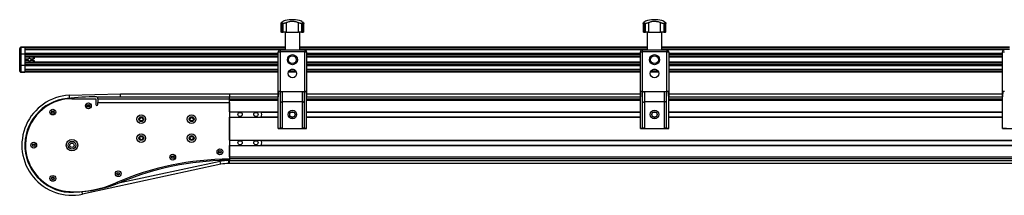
# Model space of a CAD drawing. Header units: millimetres. Extents: x 0 to 420, y 0 to 297.
# Tile 6 of 18: x 122 to 200, y 233 to 247. Entities that reach past the tile are written whole.
import ezdxf

# ---------------------------------------------------------------- set-up
doc = ezdxf.new("R2010")
doc.units = ezdxf.units.MM

msp = doc.modelspace()

# ---------------------------------------------------------------- linework, layer by layer
at = {"color": 7, "linetype": 'Continuous', "lineweight": 25}
for p, q in [((142.68318, 247.08979), (142.68318, 246.36829)), ((142.86292, 247.06685), (142.73048, 247.06685)), ((142.73048, 247.06685), (142.73048, 246.36829)), ((142.86292, 246.36829), (142.86292, 247.06685)), ((143.10321, 247.13442), (143.10321, 246.36829)), ((143.50179, 247.36829), (143.50179, 247.36658)), ((143.58943, 247.36829), (143.50179, 247.36829)), ((143.58943, 247.36658), (143.50179, 247.36658)), ((143.67707, 247.36829), (143.58943, 247.36829)), ((143.67707, 247.36658), (143.58943, 247.36658)), ((143.67707, 247.36658), (143.67707, 247.36829)), ((144.07565, 246.36829), (144.07565, 247.13442)), ((144.44838, 247.06685), (144.31595, 247.06685)), ((144.31595, 247.06685), (144.31595, 246.36829)), ((144.44838, 246.36829), (144.44838, 247.06685)), ((144.49568, 246.36829), (144.49568, 247.09019)), ((171.43318, 247.08979), (171.43318, 246.36829)), ((171.61292, 247.06685), (171.48048, 247.06685)), ((171.48048, 247.06685), (171.48048, 246.36829)), ((171.61292, 246.36829), (171.61292, 247.06685)), ((171.85321, 247.13442), (171.85321, 246.36829)), ((172.25179, 247.36829), (172.25179, 247.36658)), ((172.33943, 247.36829), (172.25179, 247.36829)), ((172.33943, 247.36658), (172.25179, 247.36658)), ((172.42707, 247.36829), (172.33943, 247.36829)), ((172.42707, 247.36658), (172.33943, 247.36658)), ((172.42707, 247.36658), (172.42707, 247.36829)), ((172.82565, 246.36829), (172.82565, 247.13442)), ((173.19838, 247.06685), (173.06595, 247.06685)), ((173.06595, 247.06685), (173.06595, 246.36829)), ((173.19838, 246.36829), (173.19838, 247.06685)), ((173.24568, 246.36829), (173.24568, 247.09019)), ((142.73048, 246.36829), (142.68318, 246.36829)), ((142.73048, 246.36829), (142.86292, 246.36829)), ((143.10321, 246.36829), (142.86292, 246.36829)), ((143.00735, 246.36829), (143.00735, 244.96829)), ((143.10321, 246.36829), (144.07565, 246.36829)), ((144.31595, 246.36829), (144.07565, 246.36829)), ((144.17151, 244.96829), (144.17151, 246.36829)), ((144.31595, 246.36829), (144.44838, 246.36829)), ((144.49568, 246.36829), (144.44838, 246.36829)), ((171.48048, 246.36829), (171.43318, 246.36829)), ((171.48048, 246.36829), (171.61292, 246.36829)), ((171.85321, 246.36829), (171.61292, 246.36829)), ((171.75735, 246.36829), (171.75735, 244.96829)), ((171.85321, 246.36829), (172.82565, 246.36829)), ((173.06595, 246.36829), (172.82565, 246.36829)), ((172.92151, 244.96829), (172.92151, 246.36829)), ((173.06595, 246.36829), (173.19838, 246.36829)), ((173.24568, 246.36829), (173.19838, 246.36829)), ((121.93943, 244.60187), (121.93943, 245.09329)), ((122.03943, 245.17865), (122.03943, 245.19329)), ((122.03943, 245.19329), (122.33943, 245.19329)), ((122.33943, 245.17865), (122.03943, 245.17865)), ((122.03943, 245.17865), (122.03943, 244.65794)), ((143.00735, 245.19329), (122.33943, 245.19329)), ((122.33943, 245.19329), (122.33943, 245.17865)), ((122.33943, 245.17865), (122.33943, 244.65794)), ((143.00735, 245.14329), (122.33943, 245.14329)), ((143.00735, 244.99329), (122.33943, 244.99329)), ((142.60219, 244.96779), (122.33943, 244.96779)), ((142.46443, 244.67328), (122.33943, 244.67328)), ((142.46443, 244.81829), (142.61443, 244.81829)), ((142.46443, 241.25464), (142.46443, 244.81829)), ((142.61443, 244.96829), (144.56443, 244.96829)), ((142.61443, 244.96829), (142.61443, 244.81829)), ((144.56443, 244.81829), (142.61443, 244.81829)), ((142.61443, 244.81829), (142.61443, 241.6788)), ((171.75735, 245.19329), (144.17151, 245.19329)), ((171.75735, 245.14329), (144.17151, 245.14329)), ((171.75735, 244.99329), (144.17151, 244.99329)), ((144.56443, 244.96829), (144.56443, 244.81829)), ((144.56443, 241.6788), (144.56443, 244.81829)), ((144.56443, 244.81829), (144.71443, 244.81829)), ((171.35219, 244.96779), (144.57667, 244.96779)), ((144.71443, 244.81829), (144.71443, 241.25464)), ((171.21443, 244.67328), (144.71443, 244.67328)), ((171.21443, 241.25464), (171.21443, 244.81829)), ((171.21443, 244.81829), (171.36443, 244.81829)), ((171.36443, 244.96829), (171.36443, 244.81829)), ((171.36443, 244.96829), (173.31443, 244.96829)), ((171.36443, 244.81829), (171.36443, 241.6788)), ((173.31443, 244.81829), (171.36443, 244.81829)), ((200.50735, 245.19329), (172.92151, 245.19329)), ((200.50735, 245.14329), (172.92151, 245.14329)), ((200.50735, 244.99329), (172.92151, 244.99329)), ((173.31443, 244.96829), (173.31443, 244.81829)), ((173.31443, 241.6788), (173.31443, 244.81829)), ((173.31443, 244.81829), (173.46443, 244.81829)), ((200.10219, 244.96779), (173.32667, 244.96779)), ((173.46443, 244.81829), (173.46443, 241.25464)), ((199.96443, 244.67328), (173.46443, 244.67328)), ((199.96443, 241.25464), (199.96443, 244.81829)), ((199.96443, 244.81829), (200.11443, 244.81829)), ((121.93943, 243.78471), (121.93943, 244.60187)), ((122.03943, 244.62258), (122.03943, 244.65794)), ((122.03943, 244.65794), (122.33943, 244.65794)), ((122.03943, 244.62258), (122.03943, 243.764)), ((122.33943, 244.62258), (122.03943, 244.62258)), ((122.33943, 244.65794), (122.33943, 244.62258)), ((122.33943, 244.62258), (122.33943, 243.764)), ((142.46443, 244.61527), (122.33943, 244.61527)), ((122.33943, 244.46584), (122.33943, 244.39829)), ((142.46443, 244.46584), (122.33943, 244.46584)), ((142.46443, 244.39829), (122.33943, 244.39829)), ((122.33943, 244.24829), (122.63637, 244.24829)), ((122.63637, 244.12329), (122.33943, 244.12329)), ((142.46443, 243.98829), (122.33943, 243.98829)), ((122.33943, 243.98829), (122.33943, 243.92074)), ((142.46443, 243.92074), (122.33943, 243.92074)), ((122.79249, 244.24829), (123.03943, 244.24829)), ((123.03943, 244.12329), (122.79249, 244.12329)), ((123.03943, 244.24829), (123.03943, 244.39829)), ((123.08943, 244.24829), (123.03943, 244.24829)), ((123.03943, 244.12329), (123.08943, 244.12329)), ((123.03943, 243.98829), (123.03943, 244.12329)), ((123.08943, 244.39829), (123.08943, 244.24829)), ((123.08943, 244.12329), (123.08943, 243.98829)), ((171.21443, 244.61527), (144.71443, 244.61527)), ((171.21443, 244.46584), (144.71443, 244.46584)), ((171.21443, 244.39829), (144.71443, 244.39829)), ((171.21443, 243.98829), (144.71443, 243.98829)), ((171.21443, 243.92074), (144.71443, 243.92074)), ((199.96443, 244.61527), (173.46443, 244.61527)), ((199.96443, 244.46584), (173.46443, 244.46584)), ((199.96443, 244.39829), (173.46443, 244.39829)), ((199.96443, 243.98829), (173.46443, 243.98829)), ((199.96443, 243.92074), (173.46443, 243.92074)), ((121.93943, 243.29329), (121.93943, 243.78471)), ((122.03943, 243.764), (122.33943, 243.764)), ((122.03943, 243.72865), (122.03943, 243.764)), ((122.33943, 243.72865), (122.03943, 243.72865)), ((122.03943, 243.72865), (122.03943, 243.20794)), ((122.03943, 243.20794), (122.33943, 243.20794)), ((122.03943, 243.19329), (122.03943, 243.20794)), ((122.33943, 243.19329), (122.03943, 243.19329)), ((142.46443, 243.77131), (122.33943, 243.77131)), ((122.33943, 243.764), (122.33943, 243.72865)), ((122.33943, 243.72865), (122.33943, 243.20794)), ((142.46443, 243.7133), (122.33943, 243.7133)), ((142.46443, 243.41879), (122.33943, 243.41879)), ((142.46443, 243.39329), (122.33943, 243.39329)), ((142.46443, 243.24329), (122.33943, 243.24329)), ((122.33943, 243.20794), (122.33943, 243.19329)), ((142.46443, 243.19329), (122.33943, 243.19329)), ((143.91178, 243.19329), (143.26709, 243.19329)), ((143.89177, 243.24329), (143.2871, 243.24329)), ((143.74405, 243.39329), (143.43482, 243.39329)), ((143.67863, 243.41879), (143.50024, 243.41879)), ((171.21443, 243.77131), (144.71443, 243.77131)), ((171.21443, 243.7133), (144.71443, 243.7133)), ((171.21443, 243.41879), (144.71443, 243.41879)), ((171.21443, 243.39329), (144.71443, 243.39329)), ((171.21443, 243.24329), (144.71443, 243.24329)), ((171.21443, 243.19329), (144.71443, 243.19329)), ((172.66178, 243.19329), (172.01709, 243.19329)), ((172.64177, 243.24329), (172.0371, 243.24329)), ((172.49405, 243.39329), (172.18482, 243.39329)), ((172.42863, 243.41879), (172.25024, 243.41879)), ((199.96443, 243.77131), (173.46443, 243.77131)), ((199.96443, 243.7133), (173.46443, 243.7133)), ((199.96443, 243.41879), (173.46443, 243.41879)), ((199.96443, 243.39329), (173.46443, 243.39329)), ((199.96443, 243.24329), (173.46443, 243.24329)), ((199.96443, 243.19329), (173.46443, 243.19329)), ((142.61443, 241.6788), (142.50263, 241.6788)), ((142.61443, 241.6788), (144.56443, 241.6788)), ((142.78943, 241.6788), (142.78943, 240.8454)), ((144.38943, 240.8454), (144.38943, 241.6788)), ((144.67624, 241.6788), (144.56443, 241.6788)), ((171.36443, 241.6788), (171.25263, 241.6788)), ((171.36443, 241.6788), (173.31443, 241.6788)), ((171.53943, 241.6788), (171.53943, 240.8454)), ((173.13943, 240.8454), (173.13943, 241.6788)), ((173.42624, 241.6788), (173.31443, 241.6788)), ((200.11443, 241.6788), (200.00263, 241.6788)), ((125.86405, 241.3744), (125.86764, 241.37461)), ((125.86764, 241.37461), (129.93623, 241.48329)), ((125.86764, 241.37461), (125.87752, 241.13774)), ((126.08943, 241.09329), (127.98943, 241.09329)), ((127.98943, 241.09329), (127.98943, 240.64329)), ((128.13943, 241.19329), (128.03984, 241.24309)), ((128.1358, 241.19511), (128.13943, 241.19521)), ((128.13943, 241.24329), (138.58943, 241.24329)), ((128.13943, 241.09329), (128.13943, 241.24329)), ((128.13943, 241.09329), (128.13943, 241.0531)), ((128.13943, 241.09329), (138.58943, 241.09329)), ((128.13943, 241.0531), (128.13943, 240.79329)), ((128.13943, 240.64329), (128.13943, 240.79329)), ((128.13943, 240.79329), (138.58943, 240.79329)), ((129.93943, 241.24329), (129.93623, 241.48329)), ((129.93623, 241.48329), (138.58943, 241.48329)), ((138.58943, 241.48329), (138.58943, 241.24329)), ((138.58943, 241.48329), (142.46443, 241.48329)), ((138.58943, 241.09329), (138.58943, 241.24329)), ((138.58943, 241.24329), (142.46443, 241.24329)), ((138.58943, 241.09329), (138.58943, 241.24329)), ((138.58943, 241.09329), (142.46443, 241.09329)), ((138.58943, 240.96829), (138.58943, 241.09329)), ((138.58943, 240.05079), (138.58943, 240.96829)), ((138.58943, 240.96829), (142.46443, 240.96829)), ((138.58943, 240.79329), (138.58943, 236.29329)), ((142.46443, 238.76829), (142.46443, 241.25464)), ((142.63943, 238.77151), (142.63943, 241.5288)), ((144.38943, 240.8454), (142.78943, 240.8454)), ((142.78943, 240.8454), (142.78943, 238.76829)), ((144.38943, 238.76829), (144.38943, 240.8454)), ((144.53943, 238.77151), (144.53943, 241.5288)), ((144.71443, 241.48329), (171.21443, 241.48329)), ((144.71443, 238.76829), (144.71443, 241.25464)), ((144.71443, 241.24329), (171.21443, 241.24329)), ((144.71443, 241.09329), (171.21443, 241.09329)), ((144.71443, 240.96829), (171.21443, 240.96829)), ((171.21443, 238.76829), (171.21443, 241.25464)), ((171.38943, 238.77151), (171.38943, 241.5288)), ((173.13943, 240.8454), (171.53943, 240.8454)), ((171.53943, 240.8454), (171.53943, 238.76829)), ((173.13943, 238.76829), (173.13943, 240.8454)), ((173.28943, 238.77151), (173.28943, 241.5288)), ((173.46443, 241.48329), (199.96443, 241.48329)), ((173.46443, 238.76829), (173.46443, 241.25464)), ((173.46443, 241.24329), (199.96443, 241.24329)), ((173.46443, 241.09329), (199.96443, 241.09329)), ((173.46443, 240.96829), (199.96443, 240.96829)), ((199.96443, 238.76829), (199.96443, 241.25464)), ((127.32018, 240.57621), (127.45619, 240.57984)), ((138.58943, 240.05079), (142.46443, 240.05079)), ((141.09943, 240.03829), (142.46443, 240.03829)), ((143.50499, 240.03829), (143.67388, 240.03829)), ((143.54361, 240.05079), (143.63526, 240.05079)), ((144.71443, 240.05079), (171.21443, 240.05079)), ((144.71443, 240.03829), (171.21443, 240.03829)), ((172.25499, 240.03829), (172.42388, 240.03829)), ((172.29361, 240.05079), (172.38526, 240.05079)), ((173.46443, 240.05079), (199.96443, 240.05079)), ((173.46443, 240.03829), (199.96443, 240.03829)), ((138.58943, 239.63579), (142.46443, 239.63579)), ((138.58943, 237.80079), (138.58943, 239.63579)), ((141.09943, 239.64829), (142.46443, 239.64829)), ((143.50499, 239.64829), (143.67388, 239.64829)), ((143.54361, 239.63579), (143.63526, 239.63579)), ((144.71443, 239.64829), (171.21443, 239.64829)), ((144.71443, 239.63579), (171.21443, 239.63579)), ((172.25499, 239.64829), (172.42388, 239.64829)), ((172.29361, 239.63579), (172.38526, 239.63579)), ((173.46443, 239.64829), (199.96443, 239.64829)), ((173.46443, 239.63579), (199.96443, 239.63579)), ((142.46443, 238.76829), (142.78943, 238.76829)), ((142.46443, 238.71829), (142.46443, 238.76829)), ((142.46443, 238.71829), (144.71443, 238.71829)), ((144.38943, 238.76829), (144.71443, 238.76829)), ((144.71443, 238.71829), (144.71443, 238.76829)), ((171.21443, 238.76829), (171.53943, 238.76829)), ((171.21443, 238.71829), (171.21443, 238.76829)), ((171.21443, 238.71829), (173.46443, 238.71829)), ((173.13943, 238.76829), (173.46443, 238.76829)), ((173.46443, 238.71829), (173.46443, 238.76829)), ((199.96443, 238.76829), (200.28943, 238.76829)), ((199.96443, 238.71829), (199.96443, 238.76829)), ((199.96443, 238.71829), (202.21443, 238.71829)), ((138.58943, 237.80079), (206.08943, 237.80079)), ((141.09943, 237.78829), (203.57943, 237.78829)), ((138.58943, 237.38579), (206.08943, 237.38579)), ((138.58943, 236.46829), (138.58943, 237.38579)), ((141.09943, 237.39829), (203.57943, 237.39829)), ((137.85733, 236.12049), (129.67357, 234.35353)), ((137.85733, 236.12049), (137.84429, 236.1809)), ((137.90798, 235.8859), (137.85733, 236.12049)), ((138.33204, 236.19181), (138.58943, 236.24329)), ((138.53943, 236.19329), (138.53943, 236.23329)), ((138.53943, 235.95329), (138.53943, 236.19329)), ((138.58943, 236.19329), (138.53943, 236.19329)), ((138.58943, 236.46829), (206.08943, 236.46829)), ((138.58943, 236.34329), (206.08943, 236.34329)), ((138.58943, 236.29329), (138.58943, 236.19329)), ((138.58943, 236.19329), (206.08943, 236.19329)), ((138.58943, 235.95329), (138.58943, 236.19329)), ((137.90798, 235.8859), (126.92888, 233.51538)), ((138.58943, 235.95329), (138.53943, 235.95329)), ((206.08943, 235.95329), (138.58943, 235.95329)), ((129.83159, 235.19319), (129.68673, 235.16191)), ((126.92888, 233.51538), (126.88646, 233.71183))]:
    msp.add_line(p, q, dxfattribs=at)
for centre, radius in [((143.58943, 244.19329), 0.40029), ((143.58943, 244.19329), 0.3079), ((172.33943, 244.19329), 0.40029), ((172.33943, 244.19329), 0.3079), ((143.58943, 243.09329), 0.3375), ((172.33943, 243.09329), 0.3375), ((127.38943, 240.53137), 0.2295), ((124.57068, 240.03384), 0.2295), ((124.57068, 240.03384), 0.1075), ((124.57068, 240.03384), 0.0825), ((127.38943, 240.53137), 0.1075), ((127.38943, 240.53137), 0.0825), ((139.43943, 239.84329), 0.17), ((140.68943, 239.84329), 0.17), ((143.58943, 239.84329), 0.3375), ((143.58943, 239.84329), 0.2125), ((172.33943, 239.84329), 0.3375), ((172.33943, 239.84329), 0.2125), ((131.58943, 239.46829), 0.34275), ((131.58943, 239.46829), 0.19275), ((131.58943, 239.46829), 0.155), ((131.58943, 239.46829), 0.12875), ((135.58943, 239.46829), 0.34275), ((135.58943, 239.46829), 0.19275), ((135.58943, 239.46829), 0.155), ((135.58943, 239.46829), 0.12875), ((126.08943, 237.40329), 0.45625), ((126.08943, 237.40329), 0.30625), ((131.58943, 237.96829), 0.34275), ((131.58943, 237.96829), 0.19275), ((131.58943, 237.96829), 0.155), ((131.58943, 237.96829), 0.12875), ((135.58943, 237.96829), 0.34275), ((135.58943, 237.96829), 0.19275), ((135.58943, 237.96829), 0.155), ((135.58943, 237.96829), 0.12875), ((139.43943, 237.59329), 0.17), ((140.68943, 237.59329), 0.17), ((123.05193, 237.40329), 0.2295), ((123.05193, 237.40329), 0.1075), ((123.05193, 237.40329), 0.0825), ((126.08943, 237.40329), 0.17), ((137.83943, 236.88111), 0.2295), ((137.83943, 236.88111), 0.1075), ((137.83943, 236.88111), 0.0825), ((134.09207, 236.45126), 0.2295), ((134.09207, 236.45126), 0.1075), ((134.09207, 236.45126), 0.0825), ((129.76682, 235.1421), 0.2295), ((124.57068, 234.77274), 0.2295), ((124.57068, 234.77274), 0.1075), ((124.57068, 234.77274), 0.0825), ((129.76682, 235.1421), 0.1075), ((129.76682, 235.1421), 0.0825)]:
    msp.add_circle(centre, radius, dxfattribs=at)
for centre, radius, start, end in [((143.58943, 245.11829), 2.25, 92.2323587, 108.8286619), ((143.58943, 245.11829), 2.25, 71.1749794, 87.7676413), ((172.33943, 245.11829), 2.25, 92.2323587, 108.8286619), ((172.33943, 245.11829), 2.25, 71.1749794, 87.7676413), ((122.03943, 245.09329), 0.1, 90, 180), ((142.61443, 244.81829), 0.15, 90, 180), ((144.56443, 244.81829), 0.15, 0, 90), ((171.36443, 244.81829), 0.15, 90, 180), ((173.31443, 244.81829), 0.15, 0, 90), ((200.11443, 244.81829), 0.15, 90, 180), ((122.71443, 244.18579), 0.1, 38.6821875, 141.3178125), ((122.71443, 244.18579), 0.1, 218.6821875, 321.3178125), ((122.03943, 243.29329), 0.1, 180, 270), ((126.08943, 237.40329), 3.9775, 93.2483925, 282.1837993), ((126.08943, 237.40329), 3.7375, 95.7248105, 272.024084), ((126.08943, 237.40329), 3.69, 90, 267.9402847), ((128.13943, 216.95454), 24.28875, 90.2349317, 95.7248105), ((128.06443, 240.64329), 0.075, 180, 0), ((140.83943, 239.84329), 0.325, 320.3228043, 39.6771957), ((140.83943, 237.59329), 0.325, 320.3228043, 39.6771957), ((138.53943, 232.96132), 4.01938, 99.073204, 101.1771624), ((138.58943, 213.79329), 22.5, 90, 113.6516081), ((138.58943, 213.79329), 22.4, 90.6583901, 112.4533689), ((138.53943, 232.96132), 3.23198, 90, 102.1837993), ((138.53943, 232.96132), 2.99198, 90, 102.1837993), ((126.25332, 241.96035), 8.25, 267.9402847, 293.6516081), ((125.83292, 244.66126), 11, 272.024084, 292.4533689)]:
    msp.add_arc(centre, radius, start, end, dxfattribs=at)
for centre, ratio, start_param, end_param in [((122.03943, 245.09329), 0.85355339, 1.57079633, 3.14159265), ((122.03943, 244.60187), 0.56066017, 1.57079633, 3.14159265), ((122.03943, 244.60187), 0.20710678, 1.57079633, 3.14159265), ((122.03943, 243.78471), 0.20710678, 3.14159265, 4.71238898), ((122.03943, 243.78471), 0.56066017, 3.14159265, 4.71238898), ((122.03943, 243.29329), 0.85355339, 3.14159265, 4.71238898)]:
    msp.add_ellipse(centre, major_axis=(0.1, 0), ratio=ratio, start_param=start_param, end_param=end_param, dxfattribs=at)
for points, knots in [([(142.73048, 247.06685), (142.71843, 247.06776), (142.69435, 247.06959), (142.68097, 247.08363), (142.6848, 247.1051), (142.70556, 247.12406), (142.7169, 247.13442)], [0, 0, 0, 0, 0.233143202, 0.46598224, 0.708290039, 1, 1, 1, 1]), ([(142.86345, 247.24755), (142.86268, 247.24697), (142.86099, 247.24571), (142.83863, 247.22886), (142.80166, 247.20067), (142.75932, 247.16794), (142.72816, 247.14332), (142.7169, 247.13442)], [0, 0, 0, 0, 0.192302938, 0.422914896, 0.644528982, 0.871631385, 1, 1, 1, 1]), ([(143.10321, 247.13442), (143.08237, 247.12432), (143.04064, 247.10408), (142.96768, 247.08089), (142.90579, 247.06852), (142.87481, 247.06731), (142.86292, 247.06685)], [0, 0, 0, 0, 0.28482414, 0.57045716, 0.83508046, 1, 1, 1, 1]), ([(143.10321, 247.13442), (143.13702, 247.15074), (143.20461, 247.18335), (143.32031, 247.21856), (143.44389, 247.24144), (143.56995, 247.25042), (143.69371, 247.2456), (143.81127, 247.2289), (143.92183, 247.20041), (144.00954, 247.16777), (144.05801, 247.14332), (144.07565, 247.13442)], [0, 0, 0, 0, 0.12083278, 0.2415891, 0.36294631, 0.48426201, 0.59786508, 0.71149177, 0.82362919, 0.93582121, 1, 1, 1, 1]), ([(144.31595, 247.06685), (144.29873, 247.06776), (144.26431, 247.06959), (144.20251, 247.08363), (144.13619, 247.1051), (144.09704, 247.12406), (144.07565, 247.13442)], [0, 0, 0, 0, 0.2331432, 0.46598224, 0.70829004, 1, 1, 1, 1]), ([(144.46196, 247.13442), (144.4415, 247.15054), (144.40004, 247.18319), (144.35395, 247.21843), (144.32457, 247.24069), (144.31234, 247.24986), (144.3151, 247.24779), (144.31541, 247.24755)], [0, 0, 0, 0, 0.238478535, 0.483089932, 0.721796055, 0.968364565, 1, 1, 1, 1]), ([(144.46196, 247.13442), (144.47304, 247.12432), (144.49524, 247.10408), (144.49817, 247.08089), (144.48005, 247.06852), (144.45717, 247.06731), (144.44838, 247.06685)], [0, 0, 0, 0, 0.28482414, 0.57045716, 0.83508046, 1, 1, 1, 1]), ([(171.48048, 247.06685), (171.46843, 247.06776), (171.44435, 247.06959), (171.43097, 247.08363), (171.4348, 247.1051), (171.45556, 247.12406), (171.4669, 247.13442)], [0, 0, 0, 0, 0.2331432, 0.46598224, 0.70829004, 1, 1, 1, 1]), ([(171.61345, 247.24755), (171.61268, 247.24697), (171.61099, 247.24571), (171.58863, 247.22886), (171.55166, 247.20067), (171.50932, 247.16794), (171.47816, 247.14332), (171.4669, 247.13442)], [0, 0, 0, 0, 0.19230294, 0.4229149, 0.64452898, 0.87163139, 1, 1, 1, 1]), ([(171.85321, 247.13442), (171.83237, 247.12432), (171.79064, 247.10408), (171.71768, 247.08089), (171.65579, 247.06852), (171.62481, 247.06731), (171.61292, 247.06685)], [0, 0, 0, 0, 0.28482414, 0.57045716, 0.83508046, 1, 1, 1, 1]), ([(171.85321, 247.13442), (171.88702, 247.15074), (171.95461, 247.18335), (172.07031, 247.21856), (172.19389, 247.24144), (172.31995, 247.25042), (172.44371, 247.2456), (172.56127, 247.2289), (172.67183, 247.20041), (172.75954, 247.16777), (172.80801, 247.14332), (172.82565, 247.13442)], [0, 0, 0, 0, 0.12083278, 0.2415891, 0.36294631, 0.48426201, 0.59786508, 0.71149177, 0.82362919, 0.93582121, 1, 1, 1, 1]), ([(173.06595, 247.06685), (173.04873, 247.06776), (173.01431, 247.06959), (172.95251, 247.08363), (172.88619, 247.1051), (172.84704, 247.12406), (172.82565, 247.13442)], [0, 0, 0, 0, 0.2331432, 0.46598224, 0.70829004, 1, 1, 1, 1]), ([(173.21196, 247.13442), (173.1915, 247.15054), (173.15004, 247.18319), (173.10395, 247.21843), (173.07457, 247.24069), (173.06234, 247.24986), (173.0651, 247.24779), (173.06541, 247.24755)], [0, 0, 0, 0, 0.23847854, 0.48308993, 0.72179606, 0.96836457, 1, 1, 1, 1]), ([(173.21196, 247.13442), (173.22304, 247.12432), (173.24524, 247.10408), (173.24817, 247.08089), (173.23005, 247.06852), (173.20717, 247.06731), (173.19838, 247.06685)], [0, 0, 0, 0, 0.28482414, 0.57045716, 0.83508046, 1, 1, 1, 1]), ([(142.50263, 241.6788), (142.4888, 241.58117), (142.46864, 241.43887), (142.46544, 241.29865), (142.46443, 241.25464)], [0, 0, 0, 0, 0.68614256, 1, 1, 1, 1]), ([(142.63943, 241.5288), (142.64112, 241.54587), (142.64451, 241.58), (142.67109, 241.62553), (142.71009, 241.65941), (142.75208, 241.67651), (142.77918, 241.67817), (142.78943, 241.6788)], [0, 0, 0, 0, 0.21993775, 0.43998911, 0.65706839, 0.87031767, 1, 1, 1, 1]), ([(144.38943, 241.6788), (144.4061, 241.67718), (144.43944, 241.67393), (144.48394, 241.64868), (144.51781, 241.61148), (144.53659, 241.56921), (144.53859, 241.54072), (144.53943, 241.5288)], [0, 0, 0, 0, 0.210208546, 0.420379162, 0.631665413, 0.845880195, 1, 1, 1, 1]), ([(144.71443, 241.25464), (144.71017, 241.35136), (144.70396, 241.49209), (144.68284, 241.63432), (144.67624, 241.6788)], [0, 0, 0, 0, 0.68726798, 1, 1, 1, 1]), ([(171.25263, 241.6788), (171.2388, 241.58117), (171.21864, 241.43887), (171.21544, 241.29865), (171.21443, 241.25464)], [0, 0, 0, 0, 0.68614256, 1, 1, 1, 1]), ([(171.38943, 241.5288), (171.39112, 241.54587), (171.39451, 241.58), (171.42109, 241.62553), (171.46009, 241.65941), (171.50208, 241.67651), (171.52918, 241.67817), (171.53943, 241.6788)], [0, 0, 0, 0, 0.21993775, 0.43998911, 0.65706839, 0.87031767, 1, 1, 1, 1]), ([(173.13943, 241.6788), (173.1561, 241.67718), (173.18944, 241.67393), (173.23394, 241.64868), (173.26781, 241.61148), (173.28659, 241.56921), (173.28859, 241.54072), (173.28943, 241.5288)], [0, 0, 0, 0, 0.21020855, 0.42037916, 0.63166541, 0.84588019, 1, 1, 1, 1]), ([(173.46443, 241.25464), (173.46017, 241.35136), (173.45396, 241.49209), (173.43284, 241.63432), (173.42624, 241.6788)], [0, 0, 0, 0, 0.68726798, 1, 1, 1, 1]), ([(200.00263, 241.6788), (199.9888, 241.58117), (199.96864, 241.43887), (199.96544, 241.29865), (199.96443, 241.25464)], [0, 0, 0, 0, 0.68614256, 1, 1, 1, 1]), ([(142.63943, 240.72668), (142.63943, 240.72679), (142.63945, 240.73847), (142.64458, 240.76462), (142.66825, 240.80023), (142.70582, 240.82688), (142.74691, 240.84249), (142.77524, 240.84443), (142.78943, 240.8454)], [0, 0, 0, 0, 0.00207961, 0.21400299, 0.4760039, 0.68406806, 0.84175461, 1, 1, 1, 1]), ([(144.53943, 240.72668), (144.53943, 240.72679), (144.53942, 240.73847), (144.53428, 240.76462), (144.51061, 240.80023), (144.47305, 240.82688), (144.43196, 240.84249), (144.40362, 240.84443), (144.38943, 240.8454)], [0, 0, 0, 0, 0.00207961, 0.21400299, 0.4760039, 0.68406806, 0.84175461, 1, 1, 1, 1]), ([(171.38943, 240.72668), (171.38943, 240.72679), (171.38945, 240.73847), (171.39458, 240.76462), (171.41825, 240.80023), (171.45582, 240.82688), (171.49691, 240.84249), (171.52524, 240.84443), (171.53943, 240.8454)], [0, 0, 0, 0, 0.00207961, 0.21400299, 0.4760039, 0.68406806, 0.84175461, 1, 1, 1, 1]), ([(173.28943, 240.72668), (173.28943, 240.72679), (173.28942, 240.73847), (173.28428, 240.76462), (173.26061, 240.80023), (173.22305, 240.82688), (173.18196, 240.84249), (173.15362, 240.84443), (173.13943, 240.8454)], [0, 0, 0, 0, 0.00207961, 0.21400299, 0.4760039, 0.68406806, 0.84175461, 1, 1, 1, 1]), ([(142.78943, 238.76829), (142.77257, 238.76829), (142.73884, 238.76829), (142.69389, 238.76838), (142.65998, 238.76889), (142.642, 238.76995), (142.64016, 238.77106), (142.63943, 238.77151)], [0, 0, 0, 0, 0.21465102, 0.42930248, 0.64393626, 0.85850128, 1, 1, 1, 1]), ([(144.53943, 238.77151), (144.53778, 238.77086), (144.53447, 238.76956), (144.50863, 238.76865), (144.4706, 238.76832), (144.42841, 238.76829), (144.40052, 238.76829), (144.38943, 238.76829)], [0, 0, 0, 0, 0.214638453, 0.429282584, 0.643823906, 0.858411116, 1, 1, 1, 1]), ([(171.53943, 238.76829), (171.52257, 238.76829), (171.48884, 238.76829), (171.44389, 238.76838), (171.40998, 238.76889), (171.392, 238.76995), (171.39016, 238.77106), (171.38943, 238.77151)], [0, 0, 0, 0, 0.214651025, 0.429302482, 0.643936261, 0.858501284, 1, 1, 1, 1]), ([(173.28943, 238.77151), (173.28778, 238.77086), (173.28447, 238.76956), (173.25863, 238.76865), (173.2206, 238.76832), (173.17841, 238.76829), (173.15052, 238.76829), (173.13943, 238.76829)], [0, 0, 0, 0, 0.21463845, 0.42928258, 0.64382391, 0.85841112, 1, 1, 1, 1])]:
    msp.add_open_spline(points, degree=3, knots=knots, dxfattribs=at)

doc.saveas('drawing.dxf')
